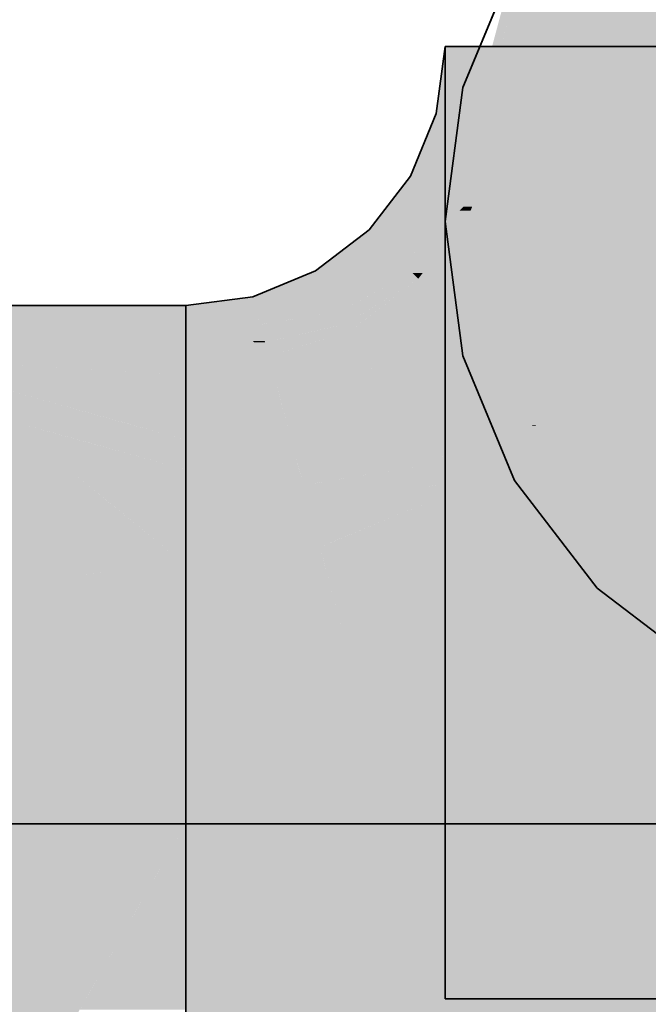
# Model space of a CAD drawing. Extents: x -297 to 573, y -46 to 548.
# Tile 180 of 256: x 228.239 to 228.941, y 248.282 to 249.384. Entities that reach past the tile are written whole.
import ezdxf

# ---------------------------------------------------------------- set-up
doc = ezdxf.new("R2010")
doc.units = 0
doc.layers.get('0').update_dxf_attribs({"lineweight": 35})
doc.layers.add('0-Shading', color=7, linetype='Continuous', lineweight=35)
doc.layers.add('H_Ruecklauf', color=5, linetype='Continuous', lineweight=35, true_color=0x0000ff)

# ---------------------------------------------------------------- blocks, each defined once
blk = doc.blocks.new('Shading-A07ALD3J1N', base_point=(229.2942, 249.6208))
at = {"layer": '0-Shading', "color": 172, "true_color": 0x0000b6}
for points in [[(229.0042, 249.2931), (228.7919, 249.2931), (229.0042, 249.477)], [(229.0042, 249.2589), (228.7919, 249.2589), (229.0042, 249.2931)], [(228.7919, 249.2589), (229.0042, 249.2931), (228.7919, 249.2931)], [(228.7919, 249.1088), (229.0042, 249.2589), (228.7919, 249.2589)]]:
    blk.add_solid(points, dxfattribs=at)
at = {"layer": '0-Shading', "color": 176, "true_color": 0x000083}
for points in [[(228.7142, 249.1586), (228.7919, 249.409), (228.7814, 249.409)], [(228.7225, 249.1586), (228.7142, 249.1586), (228.7919, 249.409)], [(228.7142, 249.1289), (228.7225, 249.1586), (228.7142, 249.1586)]]:
    blk.add_solid(points, dxfattribs=at)
at = {"layer": '0-Shading', "color": 174, "true_color": 0x00008c}
for points in [[(228.7919, 249.2931), (228.7598, 249.2931), (228.7919, 249.409)], [(228.7411, 249.1289), (228.7142, 249.1289), (228.7919, 249.2931)], [(228.7142, 249.1289), (228.7919, 249.2931), (228.7598, 249.2931)], [(228.7142, 249.042), (228.7411, 249.1289), (228.7142, 249.1289)]]:
    blk.add_solid(points, dxfattribs=at)
at = {"layer": '0-Shading', "color": 174, "true_color": 0x0000a2}
blk.add_solid([(228.7919, 249.2931), (228.9258, 249.409), (228.7919, 249.409)], dxfattribs=at)
at = {"layer": '0-Shading', "color": 174, "true_color": 0x0000a0}
for points in [[(228.7821, 249.2794), (228.7043, 249.2794), (228.7919, 249.3545)], [(228.7043, 249.2794), (228.7919, 249.3545), (228.7142, 249.3545)], [(228.7919, 249.3174), (228.7142, 249.3174), (228.7919, 249.3545)], [(228.7142, 249.3174), (228.7919, 249.3545), (228.7142, 249.3545)], [(228.7142, 249.2197), (228.7919, 249.2197), (228.7142, 249.3174)], [(228.7919, 249.2197), (228.7919, 249.3174), (228.7142, 249.3174)], [(228.7794, 249.2593), (228.696, 249.2593), (228.7043, 249.2794)], [(228.7794, 249.2593), (228.7821, 249.2794), (228.7043, 249.2794)], [(228.7531, 249.2095), (228.6754, 249.2095), (228.7794, 249.2593)], [(228.6754, 249.2095), (228.7794, 249.2593), (228.696, 249.2593)], [(228.7445, 249.1751), (228.7349, 249.1751), (228.7794, 249.2593)], [(228.7142, 248.2885), (228.7919, 248.2885), (228.7142, 249.2197)], [(228.7919, 248.2885), (228.7142, 249.2197), (228.7919, 249.2197)], [(228.7349, 249.1751), (228.649, 249.1751), (228.6754, 249.2095)], [(228.7349, 249.1751), (228.7531, 249.2095), (228.6754, 249.2095)], [(228.707, 249.1494), (228.6293, 249.1494), (228.7349, 249.1751)], [(228.6293, 249.1494), (228.7349, 249.1751), (228.649, 249.1751)], [(228.6885, 249.1122), (228.6665, 249.1122), (228.7427, 249.1706)], [(228.6665, 249.1122), (228.7427, 249.1706), (228.7301, 249.1706)], [(228.6891, 249.1008), (228.6779, 249.1008), (228.7427, 249.1706)], [(228.7427, 249.1706), (228.7301, 249.1706), (228.7349, 249.1751)], [(228.7427, 249.1706), (228.7445, 249.1751), (228.7349, 249.1751)], [(228.6665, 249.1122), (228.5808, 249.1122), (228.6293, 249.1494)], [(228.6665, 249.1122), (228.707, 249.1494), (228.6293, 249.1494)], [(228.5853, 249.0755), (228.5019, 249.0755), (228.5692, 249.1033)], [(228.647, 249.1033), (228.5692, 249.1033), (228.6665, 249.1122)], [(228.5692, 249.1033), (228.6665, 249.1122), (228.5808, 249.1122)], [(228.5853, 249.0755), (228.647, 249.1033), (228.5692, 249.1033)], [(228.6779, 249.1008), (228.6414, 249.1008), (228.6665, 249.1122)], [(228.6779, 249.1008), (228.6885, 249.1122), (228.6665, 249.1122)], [(228.6294, 249.0755), (228.5853, 249.0755), (228.6779, 249.1008)], [(228.5853, 249.0755), (228.6779, 249.1008), (228.6414, 249.1008)], [(228.6258, 249.0578), (228.5956, 249.0578), (228.6842, 249.0945)], [(228.5956, 249.0578), (228.6842, 249.0945), (228.6658, 249.0945)], [(228.6182, 249.0438), (228.6036, 249.0438), (228.6842, 249.0945)], [(228.6842, 249.0945), (228.6658, 249.0945), (228.6779, 249.1008)], [(228.6842, 249.0945), (228.6891, 249.1008), (228.6779, 249.1008)], [(228.4686, 249.0645), (228.4242, 249.0645), (228.4645, 249.0698)], [(228.5005, 249.0698), (228.4645, 249.0698), (228.4993, 249.0744)], [(228.5019, 249.0645), (228.5005, 249.0698), (228.4645, 249.0698)], [(228.5019, 249.0645), (228.4686, 249.0645), (228.4645, 249.0698)], [(228.577, 249.0744), (228.4993, 249.0744), (228.5853, 249.0755)], [(228.4993, 249.0744), (228.5853, 249.0755), (228.5019, 249.0755)], [(228.5019, 249.0645), (228.577, 249.0744), (228.4993, 249.0744)], [(228.5917, 249.0645), (228.5019, 249.0645), (228.5853, 249.0755)], [(228.5956, 249.0578), (228.6294, 249.0755), (228.5853, 249.0755)], [(228.1635, 248.9868), (228.4242, 248.9868), (227.0915, 249.0645)], [(227.2668, 249.0543), (228.3875, 249.0645), (227.0915, 249.0645)], [(228.4242, 249.0543), (227.2668, 249.0543), (228.3875, 249.0645)], [(228.4242, 249.0543), (228.4242, 249.0645), (228.3875, 249.0645)], [(228.4766, 249.0543), (228.4242, 249.0543), (228.4686, 249.0645)], [(228.4242, 249.0543), (228.4686, 249.0645), (228.4242, 249.0645)], [(228.4825, 249.0466), (228.5019, 249.0645), (228.4686, 249.0645)], [(228.5067, 249.0466), (228.4825, 249.0466), (228.5019, 249.0645)], [(228.5037, 249.0578), (228.5917, 249.0645), (228.5019, 249.0645)], [(228.5956, 249.0578), (228.5037, 249.0578), (228.5917, 249.0645)], [(228.4242, 248.9868), (228.4242, 249.0543), (227.2668, 249.0543)], [(228.4825, 249.0466), (228.4766, 249.0543), (228.4242, 249.0543)], [(228.4825, 249.0466), (228.4242, 249.0466), (228.4242, 249.0543)], [(228.5076, 249.0433), (228.5956, 249.0578), (228.5037, 249.0578)], [(228.6036, 249.0438), (228.5108, 249.0438), (228.5956, 249.0578)], [(228.6036, 249.0438), (228.6258, 249.0578), (228.5956, 249.0578)], [(228.4937, 249.0323), (228.4242, 249.0323), (228.4825, 249.0466)], [(228.4242, 249.0323), (228.4825, 249.0466), (228.4242, 249.0466)], [(228.5076, 249.0433), (228.5067, 249.0466), (228.4825, 249.0466)], [(228.5076, 249.0433), (228.4851, 249.0433), (228.4825, 249.0466)], [(228.4995, 249.0248), (228.5076, 249.0433), (228.4851, 249.0433)], [(228.5126, 249.0248), (228.4995, 249.0248), (228.5076, 249.0433)], [(228.6013, 249.0433), (228.5076, 249.0433), (228.6036, 249.0438)], [(228.5076, 249.0433), (228.6036, 249.0438), (228.5108, 249.0438)], [(228.5129, 249.0235), (228.6013, 249.0433), (228.5076, 249.0433)], [(228.6081, 249.036), (228.5689, 249.036), (228.6036, 249.0438)], [(228.6081, 249.036), (228.6182, 249.0438), (228.6036, 249.0438)], [(228.4995, 249.0248), (228.4937, 249.0323), (228.4242, 249.0323)], [(228.4995, 249.0248), (228.4242, 249.0248), (228.4242, 249.0323)], [(228.5675, 249.0235), (228.5129, 249.0235), (228.6081, 249.036)], [(228.5129, 249.0235), (228.6081, 249.036), (228.5689, 249.036)], [(228.5403, 249.0079), (228.5171, 249.0079), (228.6081, 249.036)], [(228.5194, 248.9993), (228.4242, 248.9993), (228.4995, 249.0248)], [(228.4242, 248.9993), (228.4995, 249.0248), (228.4242, 249.0248)], [(228.5129, 249.0235), (228.5126, 249.0248), (228.4995, 249.0248)], [(228.5129, 249.0235), (228.5005, 249.0235), (228.4995, 249.0248)], [(228.5194, 248.9993), (228.5129, 249.0235), (228.5005, 249.0235)], [(228.5171, 249.0079), (228.5675, 249.0235), (228.5129, 249.0235)], [(228.5194, 248.9993), (228.5403, 249.0079), (228.5171, 249.0079)], [(228.4242, 248.9868), (228.5194, 248.9993), (228.4242, 248.9993)], [(228.7142, 248.5137), (228.7919, 248.5137), (228.7919, 248.5888)], [(228.7142, 248.2885), (228.7919, 248.2885), (228.7142, 248.5137)], [(228.7919, 248.2885), (228.7142, 248.5137), (228.7919, 248.5137)]]:
    blk.add_solid(points, dxfattribs=at)
at = {"layer": '0-Shading', "color": 172, "true_color": 0x0000d9}
for points in [[(228.9917, 249.2593), (228.7794, 249.2593), (229.0042, 249.3545)], [(228.7794, 249.2593), (229.0042, 249.3545), (228.7919, 249.3545)], [(229.0042, 249.2197), (228.7919, 249.2197), (229.0042, 249.3545)], [(228.7919, 249.2197), (229.0042, 249.3545), (228.7919, 249.3545)], [(228.9845, 249.2044), (228.7566, 249.2044), (228.7794, 249.2593)], [(228.9845, 249.2044), (228.9917, 249.2593), (228.7794, 249.2593)], [(229.0042, 249.1928), (228.7919, 249.1928), (228.7919, 249.2197)], [(229.0042, 249.1928), (229.0042, 249.2197), (228.7919, 249.2197)], [(228.9666, 249.1706), (228.7427, 249.1706), (228.9845, 249.2044)], [(228.7427, 249.1706), (228.9845, 249.2044), (228.7566, 249.2044)], [(228.9295, 249.0715), (228.9143, 249.0715), (228.9845, 249.2044)], [(229.0042, 249.0423), (228.7919, 249.0423), (229.0042, 249.1928)], [(228.7919, 249.0423), (229.0042, 249.1928), (228.7919, 249.1928)], [(228.8746, 249.0945), (228.6842, 249.0945), (228.7427, 249.1706)], [(228.9143, 249.0715), (228.9666, 249.1706), (228.7427, 249.1706)], [(228.7427, 249.036), (228.6081, 249.036), (228.6842, 249.0945)], [(228.7072, 249.0715), (228.8746, 249.0945), (228.6842, 249.0945)], [(228.9143, 249.0715), (228.7072, 249.0715), (228.8746, 249.0945)], [(228.8064, 248.9723), (228.9143, 249.0715), (228.7072, 249.0715)], [(228.9265, 249.0645), (228.9066, 249.0645), (228.9143, 249.0715)], [(228.9265, 249.0645), (228.9295, 249.0715), (228.9143, 249.0715)], [(228.841, 248.9723), (228.8064, 248.9723), (228.9265, 249.0645)], [(228.8064, 248.9723), (228.9265, 249.0645), (228.9066, 249.0645)], [(228.842, 248.9543), (228.8244, 248.9543), (228.9265, 249.0645)], [(229.0042, 248.9505), (228.7919, 248.9505), (228.7919, 249.0423)], [(229.0042, 248.9505), (229.0042, 249.0423), (228.7919, 249.0423)], [(228.627, 249.0034), (228.5292, 249.0034), (228.6081, 249.036)], [(228.627, 249.0034), (228.7427, 249.036), (228.6081, 249.036)], [(228.7754, 249.0034), (228.627, 249.0034), (228.7427, 249.036)], [(228.5228, 248.9868), (228.4242, 248.9868), (228.5194, 248.9993)], [(228.6293, 248.9993), (228.5194, 248.9993), (228.627, 249.0034)], [(228.5194, 248.9993), (228.627, 249.0034), (228.5292, 249.0034)], [(228.524, 248.982), (228.6293, 248.9993), (228.5194, 248.9993)], [(228.6393, 248.982), (228.524, 248.982), (228.6293, 248.9993)], [(228.7818, 248.9969), (228.6307, 248.9969), (228.627, 249.0034)], [(228.7818, 248.9969), (228.7754, 249.0034), (228.627, 249.0034)], [(228.6449, 248.9723), (228.7818, 248.9969), (228.6307, 248.9969)], [(228.8064, 248.9723), (228.6449, 248.9723), (228.7818, 248.9969)], [(228.4242, 248.9144), (228.4242, 248.9868), (228.1635, 248.9868)], [(228.3455, 248.9362), (228.2256, 248.9362), (228.1635, 248.9868)], [(228.524, 248.982), (228.4242, 248.982), (228.4242, 248.9868)], [(228.524, 248.982), (228.5228, 248.9868), (228.4242, 248.9868)], [(228.5422, 248.9144), (228.4242, 248.9144), (228.524, 248.982)], [(228.4242, 248.9144), (228.524, 248.982), (228.4242, 248.982)], [(228.6493, 248.9647), (228.5287, 248.9647), (228.524, 248.982)], [(228.6493, 248.9647), (228.6393, 248.982), (228.524, 248.982)], [(226.9245, 248.8793), (228.2955, 248.8793), (227.9223, 248.9751)], [(228.6493, 248.9647), (228.8064, 248.9723), (228.6449, 248.9723)], [(228.7896, 248.9647), (228.6493, 248.9647), (228.8064, 248.9723)], [(228.8244, 248.9543), (228.7667, 248.9543), (228.8064, 248.9723)], [(228.8244, 248.9543), (228.841, 248.9723), (228.8064, 248.9723)], [(228.5422, 248.9144), (228.6493, 248.9647), (228.5287, 248.9647)], [(228.6783, 248.9144), (228.5422, 248.9144), (228.6493, 248.9647)], [(228.7452, 248.9446), (228.6609, 248.9446), (228.6493, 248.9647)], [(228.7452, 248.9446), (228.7896, 248.9647), (228.6493, 248.9647)], [(228.8058, 248.9446), (228.7452, 248.9446), (228.8244, 248.9543)], [(228.7452, 248.9446), (228.8244, 248.9543), (228.7667, 248.9543)], [(229.0042, 248.3499), (228.7919, 248.3499), (229.0042, 248.9505)], [(228.7919, 248.3499), (229.0042, 248.9505), (228.7919, 248.9505)], [(228.8344, 248.9444), (228.8053, 248.9444), (228.8244, 248.9543)], [(228.8344, 248.9444), (228.842, 248.9543), (228.8244, 248.9543)], [(228.6783, 248.9144), (228.7452, 248.9446), (228.6609, 248.9446)], [(228.7885, 248.9356), (228.7252, 248.9356), (228.7452, 248.9446)], [(228.7885, 248.9356), (228.8058, 248.9446), (228.7452, 248.9446)], [(228.8203, 248.9356), (228.7885, 248.9356), (228.8344, 248.9444)], [(228.7885, 248.9356), (228.8344, 248.9444), (228.8053, 248.9444)], [(228.8164, 248.9306), (228.8124, 248.9306), (228.8344, 248.9444)], [(228.2955, 248.8793), (228.2256, 248.9362), (228.0738, 248.9362)], [(228.3041, 248.9144), (228.3455, 248.9362), (228.2256, 248.9362)], [(228.4242, 248.8809), (228.2935, 248.8809), (228.2256, 248.9362)], [(228.4242, 248.9144), (228.3041, 248.9144), (228.3455, 248.9362)], [(228.7479, 248.9144), (228.6783, 248.9144), (228.7885, 248.9356)], [(228.6783, 248.9144), (228.7885, 248.9356), (228.7252, 248.9356)], [(228.7422, 248.8864), (228.6945, 248.8864), (228.8124, 248.9306)], [(228.6945, 248.8864), (228.8124, 248.9306), (228.7789, 248.9306)], [(228.7302, 248.8644), (228.7072, 248.8644), (228.8155, 248.9299)], [(228.7072, 248.8644), (228.8155, 248.9299), (228.8113, 248.9299)], [(228.8124, 248.9306), (228.7789, 248.9306), (228.7885, 248.9356)], [(228.8124, 248.9306), (228.8203, 248.9356), (228.7885, 248.9356)], [(228.8155, 248.9299), (228.8113, 248.9299), (228.8124, 248.9306)], [(228.8155, 248.9299), (228.8164, 248.9306), (228.8124, 248.9306)], [(228.4242, 248.8809), (228.4242, 248.9144), (228.3041, 248.9144)], [(228.5468, 248.8971), (228.5422, 248.9144), (228.4242, 248.9144)], [(228.5468, 248.8971), (228.4242, 248.8971), (228.4242, 248.9144)], [(228.5468, 248.8971), (228.6783, 248.9144), (228.5422, 248.9144)], [(228.6883, 248.8971), (228.5468, 248.8971), (228.6783, 248.9144)], [(228.6945, 248.8864), (228.7479, 248.9144), (228.6783, 248.9144)], [(228.5511, 248.8809), (228.4242, 248.8809), (228.5468, 248.8971)], [(228.4242, 248.8809), (228.5468, 248.8971), (228.4242, 248.8971)], [(228.5497, 248.8864), (228.6883, 248.8971), (228.5468, 248.8971)], [(228.6945, 248.8864), (228.5497, 248.8864), (228.6883, 248.8971)], [(228.5558, 248.8636), (228.6945, 248.8864), (228.5497, 248.8864)], [(228.7072, 248.8644), (228.5608, 248.8644), (228.6945, 248.8864)], [(228.7072, 248.8644), (228.7422, 248.8864), (228.6945, 248.8864)], [(225.8321, 248.7745), (228.4242, 248.7745), (226.9245, 248.8793)], [(228.4242, 248.7745), (226.9245, 248.8793), (228.2955, 248.8793)], [(228.2955, 248.8793), (228.4242, 248.8809), (228.2935, 248.8809)], [(228.4242, 248.8793), (228.2955, 248.8793), (228.4242, 248.8809)], [(228.4242, 248.8463), (228.4242, 248.8793), (228.2955, 248.8793)], [(228.4242, 248.8463), (228.3361, 248.8463), (228.2955, 248.8793)], [(228.5558, 248.8636), (228.5511, 248.8809), (228.4242, 248.8809)], [(228.5558, 248.8636), (228.4242, 248.8636), (228.4242, 248.8809)], [(228.5604, 248.8463), (228.4242, 248.8463), (228.5558, 248.8636)], [(228.4242, 248.8463), (228.5558, 248.8636), (228.4242, 248.8636)], [(228.7035, 248.8636), (228.5558, 248.8636), (228.7072, 248.8644)], [(228.5558, 248.8636), (228.7072, 248.8644), (228.5608, 248.8644)], [(228.5641, 248.8324), (228.7035, 248.8636), (228.5558, 248.8636)], [(228.7142, 248.8522), (228.6525, 248.8522), (228.7072, 248.8644)], [(228.7142, 248.8522), (228.7302, 248.8644), (228.7072, 248.8644)], [(228.6502, 248.8324), (228.5641, 248.8324), (228.7142, 248.8522)], [(228.5641, 248.8324), (228.7142, 248.8522), (228.6525, 248.8522)], [(228.6073, 248.8079), (228.5707, 248.8079), (228.7142, 248.8522)], [(228.4242, 248.7745), (228.4242, 248.8463), (228.3361, 248.8463)], [(228.5641, 248.8324), (228.5604, 248.8463), (228.4242, 248.8463)], [(228.5641, 248.8324), (228.4242, 248.8324), (228.4242, 248.8463)], [(228.5691, 248.814), (228.4242, 248.814), (228.5641, 248.8324)], [(228.4242, 248.814), (228.5641, 248.8324), (228.4242, 248.8324)], [(228.5707, 248.8079), (228.6502, 248.8324), (228.5641, 248.8324)], [(228.5707, 248.8079), (228.5691, 248.814), (228.4242, 248.814)], [(228.5707, 248.8079), (228.4242, 248.8079), (228.4242, 248.814)], [(228.5744, 248.7943), (228.4242, 248.7943), (228.5707, 248.8079)], [(228.4242, 248.7943), (228.5707, 248.8079), (228.4242, 248.8079)], [(228.5744, 248.7943), (228.6073, 248.8079), (228.5707, 248.8079)], [(228.4242, 248.7745), (228.5744, 248.7943), (228.4242, 248.7943)], [(229.0042, 248.5888), (228.7919, 248.5888), (229.0042, 248.6437)], [(229.0042, 248.3412), (228.7919, 248.3412), (229.0042, 248.5888)], [(228.7919, 248.3412), (229.0042, 248.5888), (228.7919, 248.5888)], [(229.0711, 248.234), (228.7245, 248.234), (229.0042, 248.3499)], [(228.7919, 248.2885), (229.0042, 248.3499), (228.7919, 248.3499)], [(228.7919, 248.2885), (228.963, 248.2885), (229.0042, 248.3499)], [(228.7919, 248.2885), (229.0042, 248.3412), (228.7919, 248.3412)], [(228.7919, 248.2885), (228.963, 248.2885), (229.0032, 248.341)]]:
    blk.add_solid(points, dxfattribs=at)
at = {"layer": '0-Shading', "color": 174, "true_color": 0x000093}
for points in [[(228.7919, 249.1088), (228.7349, 249.1088), (228.7919, 249.2931)], [(228.7666, 249.042), (228.7142, 249.042), (228.7919, 249.1088)], [(228.7142, 249.042), (228.7919, 249.1088), (228.7349, 249.1088)], [(228.7142, 248.9037), (228.7666, 249.042), (228.7142, 249.042)]]:
    blk.add_solid(points, dxfattribs=at)
at = {"layer": '0-Shading', "color": 172, "true_color": 0x0000c7}
for points in [[(229.0042, 249.1088), (228.7919, 249.1088), (229.0042, 249.2589)], [(229.0042, 248.9747), (228.7919, 248.9747), (229.0042, 249.1088)], [(228.7919, 248.9747), (229.0042, 249.1088), (228.7919, 249.1088)], [(228.7919, 248.8685), (229.0042, 248.9747), (228.7919, 248.9747)]]:
    blk.add_solid(points, dxfattribs=at)
at = {"layer": '0-Shading', "color": 5, "true_color": 0x0000fa}
for points in [[(229.2377, 249.0645), (228.9265, 249.0645), (229.2646, 249.1293)], [(228.9265, 249.0645), (229.2646, 249.1293), (228.9534, 249.1293)], [(229.1145, 248.9444), (228.8344, 248.9444), (228.9265, 249.0645)], [(229.1777, 248.9195), (229.2377, 249.0645), (228.9265, 249.0645)], [(229.1777, 248.9195), (229.1534, 248.9195), (228.9265, 249.0645)], [(228.8488, 248.9299), (228.8155, 248.9299), (228.8344, 248.9444)], [(228.8505, 248.9283), (229.1145, 248.9444), (228.8344, 248.9444)], [(229.1397, 248.9283), (228.8505, 248.9283), (229.1145, 248.9444)], [(228.9068, 248.8522), (228.7142, 248.8522), (228.8155, 248.9299)], [(228.8505, 248.9283), (228.8174, 248.9283), (228.8155, 248.9299)], [(228.8505, 248.9283), (228.8488, 248.9299), (228.8155, 248.9299)], [(229.0394, 248.7393), (228.8505, 248.9283), (228.8174, 248.9283)], [(229.1697, 248.9091), (228.8697, 248.9091), (228.8505, 248.9283)], [(229.1697, 248.9091), (229.1397, 248.9283), (228.8505, 248.9283)], [(229.0394, 248.7393), (229.1697, 248.9091), (228.8697, 248.9091)], [(228.744, 248.8006), (228.5898, 248.8006), (228.7142, 248.8522)], [(228.7792, 248.7397), (228.9068, 248.8522), (228.7142, 248.8522)], [(229.039, 248.7397), (228.7792, 248.7397), (228.9068, 248.8522)], [(228.5796, 248.7745), (228.4242, 248.7745), (228.5744, 248.7943)], [(228.7477, 248.7943), (228.5744, 248.7943), (228.744, 248.8006)], [(228.5744, 248.7943), (228.744, 248.8006), (228.5898, 248.8006)], [(228.5817, 248.7669), (228.7477, 248.7943), (228.5744, 248.7943)], [(228.7635, 248.7669), (228.5817, 248.7669), (228.7477, 248.7943)], [(226.9598, 248.635), (225.3803, 248.635), (228.4242, 248.7745)], [(225.3803, 248.635), (228.4242, 248.7745), (225.8321, 248.7745)], [(225.3803, 248.4845), (228.4242, 248.4845), (228.4242, 248.7745)], [(228.5817, 248.7669), (228.4242, 248.7669), (228.4242, 248.7745)], [(228.5817, 248.7669), (228.5796, 248.7745), (228.4242, 248.7745)], [(228.6494, 248.5141), (228.4242, 248.5141), (228.5817, 248.7669)], [(228.4242, 248.5141), (228.5817, 248.7669), (228.4242, 248.7669)], [(228.7792, 248.7397), (228.589, 248.7397), (228.5817, 248.7669)], [(228.7792, 248.7397), (228.7635, 248.7669), (228.5817, 248.7669)], [(228.6261, 248.601), (228.7792, 248.7397), (228.589, 248.7397)], [(228.8592, 248.601), (228.6261, 248.601), (228.7792, 248.7397)], [(228.984, 248.6968), (228.804, 248.6968), (228.7792, 248.7397)], [(229.0394, 248.7393), (228.7809, 248.7393), (228.7792, 248.7397)], [(229.0394, 248.7393), (229.039, 248.7397), (228.7792, 248.7397)], [(228.984, 248.6968), (229.0394, 248.7393), (228.7809, 248.7393)], [(229.1777, 248.601), (228.8592, 248.601), (229.0394, 248.7393)], [(228.8592, 248.601), (228.984, 248.6968), (228.804, 248.6968)], [(228.6494, 248.5141), (228.8592, 248.601), (228.6261, 248.601)], [(228.9094, 248.5141), (228.6494, 248.5141), (228.8592, 248.601)], [(228.8978, 248.5342), (229.1777, 248.601), (228.8592, 248.601)], [(229.2445, 248.5342), (228.8978, 248.5342), (229.1777, 248.601)], [(229.0042, 248.3499), (229.2445, 248.5342), (228.8978, 248.5342)], [(228.4242, 248.4845), (228.6494, 248.5141), (228.4242, 248.5141)], [(228.6574, 248.4845), (228.4242, 248.4845), (228.6494, 248.5141)], [(228.6934, 248.3499), (228.9094, 248.5141), (228.6494, 248.5141)], [(229.0042, 248.3499), (228.6934, 248.3499), (228.9094, 248.5141)], [(228.3559, 248.3646), (225.3803, 248.3646), (228.4242, 248.4845)], [(225.3803, 248.3646), (228.4242, 248.4845), (225.3803, 248.4845)], [(228.4242, 248.3879), (228.3692, 248.3879), (228.4242, 248.4845)], [(228.7245, 248.234), (228.4242, 248.234), (228.6574, 248.4845)], [(228.4242, 248.234), (228.6574, 248.4845), (228.4242, 248.4845)], [(228.4242, 248.3646), (228.3559, 248.3646), (228.4242, 248.3879)], [(228.3559, 248.3646), (228.4242, 248.3879), (228.3692, 248.3879)], [(225.3803, 248.1945), (227.8571, 248.1945), (228.3559, 248.3646)], [(225.3803, 248.1945), (228.3559, 248.3646), (225.3803, 248.3646)], [(227.8571, 248.1945), (228.259, 248.1945), (228.3559, 248.3646)], [(228.4242, 248.2764), (228.3057, 248.2764), (228.4242, 248.3646)], [(228.3057, 248.2764), (228.4242, 248.3646), (228.3559, 248.3646)], [(228.7245, 248.234), (229.0042, 248.3499), (228.6934, 248.3499)]]:
    blk.add_solid(points, dxfattribs=at)
at = {"layer": '0-Shading', "color": 174, "true_color": 0x000099}
for points in [[(228.7919, 248.9037), (228.7142, 248.9037), (228.7919, 249.1088)], [(228.7919, 248.8685), (228.7142, 248.8685), (228.7919, 248.9037)], [(228.7142, 248.8685), (228.7919, 248.9037), (228.7142, 248.9037)], [(228.7142, 248.7236), (228.7919, 248.8685), (228.7142, 248.8685)]]:
    blk.add_solid(points, dxfattribs=at)
at = {"layer": '0-Shading', "color": 172, "true_color": 0x0000d3}
for points in [[(229.0042, 248.8685), (228.7919, 248.8685), (229.0042, 248.9747)], [(229.0042, 248.6437), (228.7919, 248.6437), (229.0042, 248.8685)], [(228.7919, 248.6437), (229.0042, 248.8685), (228.7919, 248.8685)], [(228.7919, 248.5888), (229.0042, 248.6437), (228.7919, 248.6437)]]:
    blk.add_solid(points, dxfattribs=at)
at = {"layer": '0-Shading', "color": 174, "true_color": 0x00009e}
for points in [[(228.7919, 248.7236), (228.7142, 248.7236), (228.7919, 248.8685)], [(228.7919, 248.5888), (228.7142, 248.5888), (228.7919, 248.7236)], [(228.7142, 248.5888), (228.7919, 248.7236), (228.7142, 248.7236)], [(228.7142, 248.5137), (228.7919, 248.5888), (228.7142, 248.5888)]]:
    blk.add_solid(points, dxfattribs=at)
blk = doc.blocks.new('Rohr - 1703-A07ALDAK1N', base_point=(225.9803, 248.4845))
at = {"color": 0, "linetype": 'ByBlock', "lineweight": -2, "ltscale": 0.35}
blk.add_line((225.9803, 248.4845), (229.2942, 248.4845), dxfattribs=at)
blk = doc.blocks.new('Geometrie-A07ALDAQ1N', base_point=(225.3803, 247.9045))
at = {"layer": 'H_Ruecklauf', "lineweight": -2}
for p, q in [((228.734, 249.3087), (228.7919, 249.4486)), ((228.7919, 249.4486), (228.734, 249.3087)), ((228.7044, 249.2794), (228.7142, 249.3545)), ((228.7142, 249.3545), (228.7142, 248.2886)), ((229.054, 249.3545), (228.7142, 249.3545)), ((228.734, 249.3545), (228.7142, 249.3545)), ((228.7142, 249.3545), (228.734, 249.3545)), ((228.7919, 249.3545), (228.734, 249.3545)), ((228.734, 249.3545), (228.7919, 249.3545)), ((228.8841, 249.3545), (228.7919, 249.3545)), ((228.7919, 249.3545), (228.8841, 249.3545)), ((229.0042, 249.3545), (228.8841, 249.3545)), ((228.8841, 249.3545), (229.0042, 249.3545)), ((228.7142, 249.1586), (228.734, 249.3087)), ((228.734, 249.3087), (228.7142, 249.1586)), ((228.6754, 249.2095), (228.7044, 249.2794)), ((228.6293, 249.1494), (228.6754, 249.2095)), ((228.734, 249.0084), (228.7142, 249.1586)), ((228.7142, 249.1586), (228.7142, 249.1289)), ((228.7142, 249.1586), (228.734, 249.0084)), ((228.5692, 249.1033), (228.6293, 249.1494)), ((228.7142, 249.1289), (228.7142, 249.042)), ((228.4993, 249.0744), (228.5692, 249.1033)), ((228.4242, 249.0645), (228.4993, 249.0744)), ((228.4242, 249.0645), (225.3803, 249.0645)), ((228.4242, 249.0645), (228.4242, 248.7247)), ((228.4242, 249.0447), (228.4242, 249.0645)), ((228.4242, 249.0645), (228.4242, 249.0447)), ((228.4242, 248.9868), (228.4242, 249.0447)), ((228.4242, 249.0447), (228.4242, 248.9868)), ((228.7142, 249.042), (228.7142, 248.9037)), ((228.7919, 248.8686), (228.734, 249.0084)), ((228.734, 249.0084), (228.7919, 248.8686)), ((228.4242, 248.8946), (228.4242, 248.9868)), ((228.4242, 248.9868), (228.4242, 248.8946)), ((228.4242, 248.7745), (228.4242, 248.8946)), ((228.4242, 248.8946), (228.4242, 248.7745)), ((228.7142, 248.9037), (228.7142, 248.7236)), ((228.8841, 248.7484), (228.7919, 248.8686)), ((228.7919, 248.8686), (228.8841, 248.7484)), ((228.4242, 248.6346), (228.4242, 248.7745)), ((228.4242, 248.7745), (228.4242, 248.6346)), ((229.0042, 248.6563), (228.8841, 248.7484)), ((228.8841, 248.7484), (229.0042, 248.6563)), ((228.4242, 248.7247), (228.4242, 248.2442)), ((228.7142, 248.7236), (228.7142, 248.5137)), ((228.4242, 248.4845), (228.4242, 248.6346)), ((228.4242, 248.6346), (228.4242, 248.4845)), ((228.7142, 248.5137), (228.7142, 248.2886)), ((228.4242, 248.3344), (228.4242, 248.4845)), ((228.4242, 248.4845), (228.4242, 248.3344)), ((228.4242, 248.1945), (228.4242, 248.3344)), ((228.4242, 248.3344), (228.4242, 248.1945)), ((228.734, 248.2886), (228.7142, 248.2886)), ((228.7142, 248.2886), (228.734, 248.2886)), ((229.054, 248.2886), (228.7142, 248.2886)), ((228.7919, 248.2886), (228.734, 248.2886)), ((228.734, 248.2886), (228.7919, 248.2886)), ((228.8841, 248.2886), (228.7919, 248.2886)), ((228.7919, 248.2886), (228.8841, 248.2886)), ((229.0042, 248.2886), (228.8841, 248.2886)), ((228.8841, 248.2886), (229.0042, 248.2886))]:
    blk.add_line(p, q, dxfattribs=at)

msp = doc.modelspace()

# ---------------------------------------------------------------- block references
msp.add_blockref('Shading-A07ALD3J1N', (229.2942, 249.6208))
at = {"linetype": 'Continuous', "ltscale": 0.35}
msp.add_blockref('Geometrie-A07ALDAQ1N', (225.3803, 247.9045), dxfattribs=at)
at = {"layer": 'H_Ruecklauf', "ltscale": 0.35}
msp.add_blockref('Rohr - 1703-A07ALDAK1N', (225.9803, 248.4845), dxfattribs=at)

doc.saveas('drawing.dxf')
